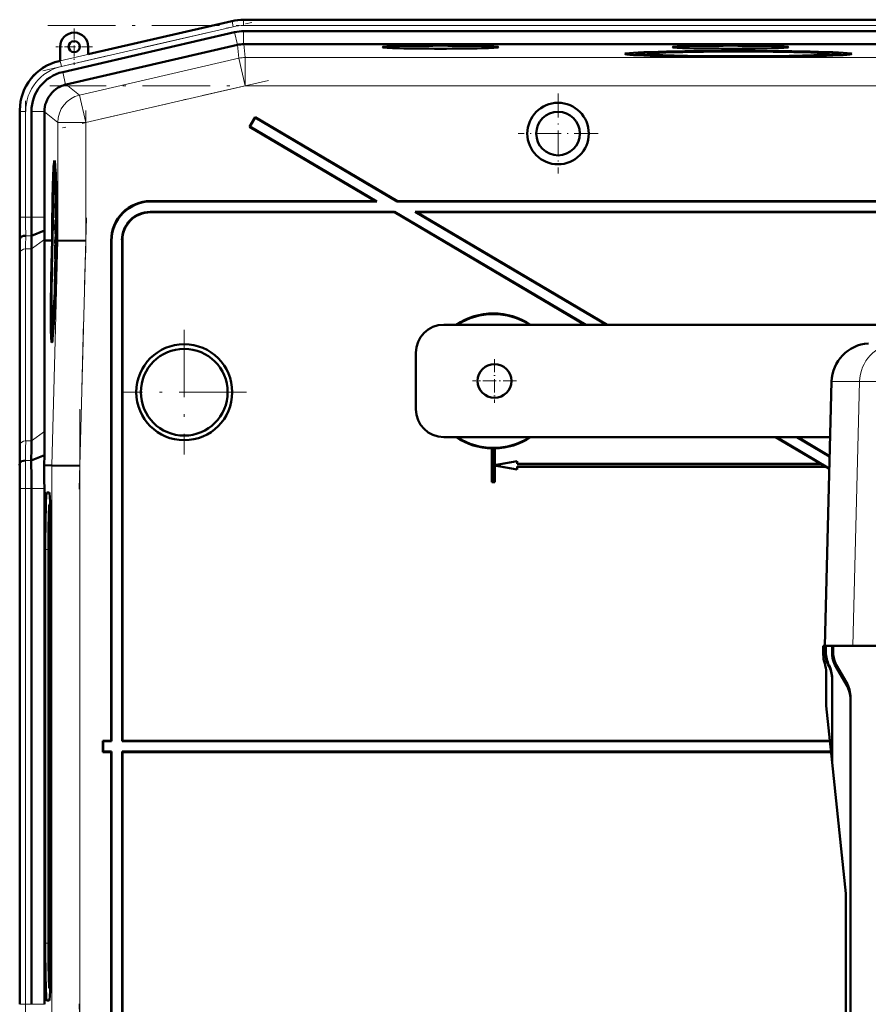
# Model space of a CAD drawing. Extents: x -1351 to 1763, y -1300 to 612.
# Tile 78 of 81: x 1260 to 1411, y 391 to 566. Entities that reach past the tile are written whole.
import ezdxf

# ---------------------------------------------------------------- set-up
doc = ezdxf.new("R2010")
doc.units = 0
doc.linetypes.add('DASHDOT', pattern=[18.5, 12, -3, 0.5, -3])

msp = doc.modelspace()

# ---------------------------------------------------------------- linework, layer by layer
at = {"color": 7, "lineweight": 50}
for p, q in [((1314.67, 565.83), (1299.68, 565.83)), ((1314.67, 565.83), (1627.47, 565.83)), ((1297.6, 565.59), (1272.03, 559.69)), ((1298.06, 563.58), (1267.49, 556.52)), ((1299.68, 563.76), (1647.74, 563.76)), ((1267.03, 561.03), (1267.03, 558.53)), ((1298.57, 561.34), (1268.09, 554.3)), ((1272.03, 559.69), (1272.03, 561.03)), ((1299.68, 561.46), (1299.69, 561.46)), ((1647.73, 561.46), (1299.69, 561.46)), ((1369.57, 559.74), (1369.51, 559.51)), ((1387.19, 559.21), (1387.19, 559.27)), ((1387.19, 559.27), (1387.19, 559.21)), ((1388.19, 559.27), (1388.19, 559.21)), ((1388.19, 559.21), (1388.19, 559.27)), ((1405.81, 559.74), (1405.87, 559.51)), ((1267.03, 558.53), (1266.83, 558.49)), ((1268.01, 554.28), (1268.09, 554.3)), ((1259.86, 549.72), (1259.86, 530.72)), ((1261.92, 549.52), (1261.92, 530.72)), ((1264.22, 549.43), (1264.22, 549.52)), ((1264.22, 549.43), (1264.22, 530.72)), ((1301.73, 548.51), (1300.71, 546.78)), ((1301.75, 548.41), (1300.81, 546.81)), ((1301.75, 548.41), (1301.73, 548.51)), ((1301.73, 548.51), (1327.04, 533.58)), ((1301.75, 548.41), (1327.02, 533.51)), ((1300.81, 546.81), (1300.71, 546.78)), ((1300.71, 546.78), (1323.11, 533.58)), ((1300.81, 546.81), (1323.36, 533.51)), ((1266.02, 539.01), (1266.21, 539.06)), ((1266.21, 533.13), (1266.19, 530.61)), ((1266.2, 531.25), (1266.22, 533.13)), ((1266.22, 533.13), (1266.21, 533.13)), ((1266.22, 533.13), (1266.27, 533.13)), ((1283.1, 533.58), (1323.11, 533.58)), ((1283.17, 533.51), (1323.36, 533.51)), ((1323.36, 533.51), (1323.11, 533.58)), ((1327.02, 533.51), (1327.04, 533.58)), ((1327.02, 533.51), (1472.78, 533.51)), ((1327.04, 533.58), (1472.71, 533.58)), ((1266.19, 530.61), (1266.32, 530.61)), ((1266.2, 530.67), (1266.26, 530.67)), ((1266.23, 531.55), (1266.28, 531.55)), ((1266.26, 531.16), (1266.26, 530.66)), ((1266.26, 530.66), (1266.32, 530.66)), ((1326.52, 531.65), (1283.04, 531.65)), ((1326.5, 531.58), (1283.1, 531.58)), ((1326.5, 531.58), (1326.52, 531.65)), ((1326.5, 531.58), (1360.41, 511.58)), ((1326.52, 531.65), (1360.55, 511.58)), ((1472.78, 531.65), (1330.18, 531.65)), ((1330.18, 531.65), (1364.21, 511.58)), ((1330.43, 531.58), (1330.18, 531.65)), ((1472.71, 531.58), (1330.43, 531.58)), ((1330.43, 531.58), (1364.35, 511.58)), ((1266.18, 528.97), (1266.22, 528.97)), ((1266.19, 528.24), (1266.18, 528.97)), ((1266.21, 530.22), (1266.32, 530.22)), ((1266.22, 529), (1266.22, 528.68)), ((1266.26, 528.94), (1266.24, 528.29)), ((1266.24, 527.8), (1266.27, 528.93)), ((1266.26, 530.02), (1266.33, 530.02)), ((1266.27, 528.93), (1266.34, 528.92)), ((1261.94, 527.41), (1264.23, 528.36)), ((1266.26, 527.52), (1266.15, 526.43)), ((1266.15, 526.02), (1266.26, 527.11)), ((1266.19, 528.24), (1266.24, 528.24)), ((1266.19, 527.75), (1266.19, 528.24)), ((1266.19, 527.75), (1266.35, 527.75)), ((1266.22, 528.68), (1266.23, 528.73)), ((1266.22, 528.68), (1266.26, 528.68)), ((1266.23, 528.81), (1266.26, 528.8)), ((1266.23, 528.73), (1266.23, 528.81)), ((1266.23, 528.73), (1266.26, 528.73)), ((1266.24, 528.29), (1266.24, 527.8)), ((1266.24, 527.8), (1266.35, 527.8)), ((1266.26, 527.52), (1266.35, 527.51)), ((1266.26, 527.11), (1266.26, 527.52)), ((1266.26, 527.11), (1266.35, 527.11)), ((1259.88, 526.58), (1259.91, 527.01)), ((1264.27, 526.57), (1264.27, 526.72)), ((1264.27, 492.58), (1264.27, 526.57)), ((1265.23, 526.56), (1264.27, 526.57)), ((1265.6, 526.56), (1265.23, 526.56)), ((1265.44, 526.54), (1265.44, 526.56)), ((1265.6, 526.56), (1265.44, 526.56)), ((1265.6, 526.54), (1265.44, 526.54)), ((1265.55, 524.59), (1265.6, 526.54)), ((1265.65, 526.54), (1265.59, 524.59)), ((1265.64, 524.59), (1265.69, 526.54)), ((1265.65, 526.56), (1265.65, 526.56)), ((1265.69, 526.56), (1265.65, 526.56)), ((1265.65, 526.56), (1265.69, 526.56)), ((1265.69, 526.54), (1265.65, 526.54)), ((1266.15, 526.43), (1266.15, 526.02)), ((1266.15, 526.02), (1266.34, 526.02)), ((1266.18, 525.77), (1266.34, 525.77)), ((1266.23, 525.58), (1266.22, 524.15)), ((1266.24, 525.58), (1266.23, 525.58)), ((1266.23, 523.75), (1266.24, 525.58)), ((1266.24, 525.58), (1266.33, 525.58)), ((1266.35, 526.54), (1266.31, 524.58)), ((1266.4, 526.56), (1266.35, 526.56)), ((1266.4, 526.55), (1266.35, 526.55)), ((1266.4, 526.54), (1266.35, 526.54)), ((1266.36, 525.1), (1266.4, 526.54)), ((1266.44, 526.54), (1266.41, 525.1)), ((1266.44, 526.56), (1266.52, 526.56)), ((1266.51, 526.55), (1266.44, 526.55)), ((1266.51, 526.54), (1266.44, 526.54)), ((1266.52, 526.56), (1266.52, 526.55)), ((1266.6, 526.54), (1266.52, 526.55)), ((1271.6, 526.48), (1266.6, 526.54)), ((1276.11, 526.58), (1276.11, 437.58)), ((1276.18, 526.51), (1276.18, 437.51)), ((1278.04, 437.51), (1278.04, 526.65)), ((1278.11, 437.58), (1278.11, 526.58)), ((1259.86, 523.65), (1259.86, 489.51)), ((1259.86, 523.65), (1259.86, 489.51)), ((1261.92, 525.06), (1261.92, 490.92)), ((1266.14, 524.5), (1266.19, 524.5)), ((1266.15, 523.8), (1266.14, 524.5)), ((1266.15, 523.8), (1266.17, 523.8)), ((1266.15, 523.3), (1266.15, 523.8)), ((1266.17, 523.85), (1266.17, 523.35)), ((1266.17, 523.35), (1266.23, 523.75)), ((1266.22, 524.15), (1266.19, 523.96)), ((1266.2, 524.64), (1266.22, 524.64)), ((1266.23, 523.75), (1266.28, 523.75)), ((1266.38, 524.08), (1266.34, 524.08)), ((1266.34, 524.08), (1266.38, 524.08)), ((1266.36, 525.1), (1266.41, 525.1)), ((1266.41, 525.1), (1266.36, 525.1)), ((1266.12, 522.76), (1266.1, 520.24)), ((1266.11, 520.88), (1266.13, 522.76)), ((1266.13, 522.76), (1266.12, 522.76)), ((1266.13, 522.76), (1266.26, 522.76)), ((1266.15, 523.3), (1266.27, 523.3)), ((1266.17, 523.35), (1266.27, 523.35)), ((1266.19, 522.71), (1266.25, 522.71)), ((1266.1, 520.29), (1266.18, 520.29)), ((1266.1, 520.24), (1266.17, 520.24)), ((1266.14, 521.18), (1266.19, 521.18)), ((1266.17, 520.79), (1266.17, 520.29)), ((1266.2, 521.07), (1266.21, 521.53)), ((1266.1, 518.43), (1266.08, 518.13)), ((1266.09, 519.7), (1266.09, 519.16)), ((1266.15, 519.7), (1266.09, 519.7)), ((1266.09, 519.16), (1266.13, 519.16)), ((1266.08, 518.13), (1266.07, 517.68)), ((1460.63, 511.58), (1335.31, 511.58)), ((1265.59, 510.21), (1265.79, 510.16)), ((1330.31, 496.58), (1330.31, 506.58)), ((1404.29, 501.46), (1403.06, 454.5)), ((1335.31, 491.58), (1404.03, 491.58)), ((1394.32, 491.58), (1402.38, 486.83)), ((1394.46, 491.58), (1403.88, 486.02)), ((1398.12, 491.58), (1403.94, 488.15)), ((1398.26, 491.58), (1403.94, 488.23)), ((1343.88, 489.59), (1343.86, 489.58)), ((1343.86, 489.58), (1343.86, 483.58)), ((1343.88, 489.59), (1343.88, 483.59)), ((1344.36, 489.58), (1344.34, 489.59)), ((1344.34, 486.59), (1344.34, 489.59)), ((1344.36, 486.61), (1344.36, 489.58)), ((1259.83, 486.58), (1259.87, 487.01)), ((1261.89, 487.41), (1264.24, 488.38)), ((1264.2, 486.58), (1264.24, 488.38)), ((1348.34, 487.31), (1344.34, 486.59)), ((1348.36, 487.33), (1344.36, 486.61)), ((1348.34, 487.31), (1348.36, 487.33)), ((1348.34, 486.81), (1348.34, 487.31)), ((1348.34, 486.81), (1348.36, 486.83)), ((1348.34, 486.81), (1402.44, 486.81)), ((1348.36, 486.83), (1348.36, 487.33)), ((1348.36, 486.83), (1402.38, 486.83)), ((1402.44, 486.81), (1402.38, 486.83)), ((1402.44, 486.81), (1403.23, 486.35)), ((1264.2, 486.58), (1265.55, 486.56)), ((1270.55, 486.49), (1265.55, 486.56)), ((1344.34, 486.59), (1344.36, 486.61)), ((1344.34, 483.59), (1344.34, 486.56)), ((1344.36, 486.54), (1344.34, 486.56)), ((1344.34, 486.56), (1348.34, 485.85)), ((1344.36, 483.58), (1344.36, 486.54)), ((1344.36, 486.54), (1348.36, 485.83)), ((1403.23, 486.35), (1348.34, 486.35)), ((1348.36, 486.33), (1348.34, 486.35)), ((1348.34, 485.85), (1348.34, 486.35)), ((1348.34, 485.85), (1348.36, 485.83)), ((1403.22, 486.33), (1348.36, 486.33)), ((1348.36, 485.83), (1348.36, 486.33)), ((1403.22, 486.33), (1403.23, 486.35)), ((1403.22, 486.33), (1403.88, 485.94)), ((1343.88, 483.59), (1343.86, 483.58)), ((1344.36, 483.58), (1343.86, 483.58)), ((1344.34, 483.59), (1343.88, 483.59)), ((1344.34, 483.59), (1344.36, 483.58)), ((1259.86, 482.44), (1259.86, 390.72)), ((1261.92, 482.43), (1261.92, 390.72)), ((1264.22, 390.72), (1264.22, 482.43)), ((1265.09, 481.76), (1264.65, 481.76)), ((1265.14, 479.58), (1265.26, 479.7)), ((1265.26, 479.59), (1265.15, 479.59)), ((1264.38, 471.58), (1264.38, 401.58)), ((1264.94, 471.58), (1264.94, 401.58)), ((1265.36, 401.58), (1265.36, 471.58)), ((1402.81, 454.5), (1402.81, 454.5)), ((1402.81, 452.89), (1402.81, 454.5)), ((1403.06, 454.5), (1402.81, 454.5)), ((1402.81, 452.89), (1402.81, 454.5)), ((1403.06, 454.5), (1402.81, 454.5)), ((1403.06, 454.5), (1403.06, 454.5)), ((1403.06, 454.5), (1403.06, 454.48)), ((1403.06, 454.48), (1403.16, 454.48)), ((1403.41, 454.5), (1403.16, 454.49)), ((1403.16, 454.49), (1403.28, 454.49)), ((1403.16, 453.31), (1403.16, 454.49)), ((1403.53, 454.5), (1403.28, 454.49)), ((1403.28, 453.29), (1403.28, 454.49)), ((1403.41, 454.5), (1403.53, 454.5)), ((1403.53, 454.5), (1403.53, 454.48)), ((1403.53, 454.48), (1404.36, 454.48)), ((1404.36, 454.48), (1404.57, 454.48)), ((1404.36, 453.32), (1404.36, 454.48)), ((1404.6, 454.48), (1404.36, 454.48)), ((1404.57, 453.32), (1404.57, 454.48)), ((1404.82, 454.48), (1404.57, 454.48)), ((1404.6, 454.48), (1404.82, 454.48)), ((1404.82, 454.48), (1404.82, 454.48)), ((1404.82, 454.48), (1408.06, 454.48)), ((1408.06, 454.48), (1431.68, 454.48)), ((1403.06, 451.33), (1403.06, 451.33)), ((1406.94, 447.53), (1405.03, 450.82)), ((1406.93, 447.95), (1405.25, 450.82)), ((1403.31, 449.77), (1403.31, 443.93)), ((1404.37, 448.74), (1404.37, 433.8)), ((1407.64, 445.31), (1407.64, 283.08)), ((1404.37, 433.7), (1403.31, 443.83)), ((1274.68, 437.51), (1274.61, 437.58)), ((1276.11, 437.58), (1274.61, 437.58)), ((1274.61, 435.58), (1274.61, 437.58)), ((1276.18, 437.51), (1274.68, 437.51)), ((1274.68, 435.65), (1274.68, 437.51)), ((1276.11, 437.58), (1276.18, 437.51)), ((1278.04, 437.51), (1278.11, 437.58)), ((1403.97, 437.51), (1278.04, 437.51)), ((1403.97, 437.58), (1278.11, 437.58)), ((1274.68, 435.65), (1274.61, 435.58)), ((1274.61, 435.58), (1276.11, 435.58)), ((1274.68, 435.65), (1276.18, 435.65)), ((1276.11, 435.58), (1276.18, 435.65)), ((1276.11, 346.57), (1276.11, 435.58)), ((1276.18, 346.64), (1276.18, 435.65)), ((1278.04, 435.65), (1278.04, 346.5)), ((1278.04, 435.65), (1404.17, 435.65)), ((1278.04, 435.65), (1278.11, 435.58)), ((1278.11, 435.58), (1278.11, 346.57)), ((1278.11, 435.58), (1404.17, 435.58)), ((1406.8, 410.43), (1404.37, 433.7)), ((1406.81, 410.32), (1406.81, 283.08)), ((1265.14, 393.57), (1265.26, 393.46)), ((1265.15, 393.57), (1265.26, 393.57)), ((1264.65, 391.39), (1265.09, 391.39))]:
    msp.add_line(p, q, dxfattribs=at)
at = {"color": 7, "lineweight": 18}
for p, q in [((1299.68, 565.79), (1299.68, 565.83)), ((1299.68, 564.79), (1299.68, 565.79)), ((1299.68, 565.79), (1647.74, 565.79)), ((1267.03, 558.5), (1297.61, 565.55)), ((1297.83, 564.58), (1267.26, 557.52)), ((1297.61, 565.55), (1297.6, 565.59)), ((1297.83, 564.58), (1297.61, 565.55)), ((1299.68, 564.79), (1647.74, 564.79)), ((1298.58, 561.34), (1298.06, 563.58)), ((1299.68, 561.46), (1299.68, 563.76)), ((1298.57, 561.34), (1298.84, 558.96)), ((1299.96, 559.09), (1299.69, 561.46)), ((1298.84, 558.96), (1270.47, 552.41)), ((1298.84, 558.96), (1299.96, 554.09)), ((1647.45, 559.09), (1299.96, 559.09)), ((1299.96, 559.09), (1299.96, 554.09)), ((1267.03, 558.53), (1267.03, 558.5)), ((1267.26, 557.52), (1267.03, 558.5)), ((1268.01, 554.28), (1267.49, 556.52)), ((1270.47, 552.41), (1268.09, 554.3)), ((1271.6, 547.54), (1299.96, 554.09)), ((1647.45, 554.09), (1299.96, 554.09)), ((1270.47, 552.41), (1271.6, 547.54)), ((1259.89, 549.52), (1259.86, 549.52)), ((1259.89, 530.72), (1259.89, 549.52)), ((1260.89, 549.52), (1259.89, 549.52)), ((1260.89, 549.52), (1260.89, 530.72)), ((1264.22, 549.52), (1261.92, 549.52)), ((1264.22, 549.43), (1266.6, 547.54)), ((1266.6, 547.54), (1271.6, 547.54)), ((1266.6, 547.54), (1266.6, 526.54)), ((1271.6, 526.48), (1271.6, 547.54)), ((1283.1, 533.58), (1283.17, 533.51)), ((1259.89, 530.72), (1259.86, 530.72)), ((1260.89, 530.72), (1259.89, 530.72)), ((1260.89, 530.72), (1261.92, 530.72)), ((1261.92, 530.72), (1264.22, 530.72)), ((1283.1, 531.58), (1283.04, 531.65)), ((1260.91, 527.41), (1261.94, 527.41)), ((1259.88, 526.58), (1259.83, 526.58)), ((1261.92, 525.06), (1264.27, 526.72)), ((1266.6, 526.54), (1265.55, 486.56)), ((1270.55, 486.49), (1271.6, 526.48)), ((1276.11, 526.58), (1276.18, 526.51)), ((1278.04, 526.65), (1278.11, 526.58)), ((1259.89, 490.24), (1259.89, 524.38)), ((1260.89, 525.06), (1260.89, 490.92)), ((1260.89, 525.06), (1261.92, 525.06)), ((1404.29, 501.46), (1409.25, 501.46)), ((1409.25, 501.46), (1408.06, 454.48)), ((1409.25, 501.46), (1431.97, 501.46)), ((1261.92, 490.92), (1264.27, 492.58)), ((1260.89, 490.92), (1261.92, 490.92)), ((1260.87, 487.41), (1261.89, 487.41)), ((1265.55, 486.56), (1265.55, 386.6)), ((1270.55, 386.66), (1270.55, 486.49)), ((1259.86, 482.43), (1259.89, 482.43)), ((1260.89, 482.43), (1259.89, 482.43)), ((1259.89, 390.72), (1259.89, 482.43)), ((1260.89, 482.43), (1261.92, 482.43)), ((1260.89, 482.43), (1260.89, 390.72)), ((1261.92, 482.43), (1264.22, 482.43)), ((1265.11, 481.73), (1264.65, 481.76)), ((1265.26, 479.69), (1265.15, 479.59)), ((1264.38, 471.58), (1264.94, 471.58)), ((1402.81, 452.89), (1402.81, 452.89)), ((1404.36, 453.32), (1404.57, 453.32)), ((1403.76, 450.94), (1403.82, 451.03)), ((1405.03, 450.82), (1405.25, 450.82)), ((1406.94, 447.53), (1406.93, 447.95)), ((1264.94, 401.58), (1264.38, 401.58)), ((1265.15, 393.57), (1265.26, 393.46)), ((1259.89, 390.72), (1259.86, 390.72)), ((1259.89, 390.72), (1260.89, 390.72)), ((1261.92, 390.72), (1260.89, 390.72)), ((1264.22, 390.72), (1261.92, 390.72)), ((1265.11, 391.42), (1264.65, 391.39))]:
    msp.add_line(p, q, dxfattribs=at)
at = {"color": 7, "linetype": 'DASHDOT', "lineweight": 18}
for p, q in [((1263.95, 556.76), (1301.14, 565.35)), ((1264.87, 564.79), (1682.54, 564.79)), ((1682.2, 554.09), (1265.21, 554.09)), ((1304.08, 555.04), (1267.48, 546.59)), ((1260.89, 528.84), (1260.89, 551.4)), ((1271.6, 549.65), (1271.6, 524.37)), ((1271.7, 530.56), (1270.44, 482.34)), ((1289.11, 510.67), (1289.11, 488.48)), ((1300.21, 499.58), (1278.01, 499.58)), ((1270.55, 496.55), (1270.55, 376.6)), ((1260.89, 381.55), (1260.89, 491.61)), ((1270.44, 390.81), (1271.7, 342.59))]:
    msp.add_line(p, q, dxfattribs=at)
at = {"color": 7, "linetype": 'DASHDOT', "lineweight": 18, "ltscale": 0.1625}
for p, q in [((1269.53, 564.28), (1269.53, 557.78)), ((1272.78, 561.03), (1266.28, 561.03))]:
    msp.add_line(p, q, dxfattribs=at)
at = {"color": 7, "linetype": 'DASHDOT', "lineweight": 18, "ltscale": 0.355368}
msp.add_line((1355.62, 552.68), (1355.62, 538.47), dxfattribs=at)
at = {"color": 7, "linetype": 'DASHDOT', "lineweight": 18, "ltscale": 0.355365}
msp.add_line((1362.73, 545.58), (1348.51, 545.58), dxfattribs=at)
at = {"color": 7, "linetype": 'DASHDOT', "lineweight": 18, "ltscale": 0.195001}
for p, q in [((1344.31, 505.48), (1344.31, 497.68)), ((1348.21, 501.58), (1340.41, 501.58))]:
    msp.add_line(p, q, dxfattribs=at)
at = {"color": 7, "lineweight": 50}
for points in [[(1266.27, 533.06), (1266.25, 532.54), (1266.23, 532.01)], [(1266.23, 531.55), (1266.27, 532.51), (1266.27, 532.57), (1266.28, 532.59)], [(1266.28, 532.59), (1266.28, 532.47), (1266.29, 531.89)], [(1266.26, 530.66), (1266.29, 531.17), (1266.3, 531.9)], [(1266.29, 531.89), (1266.27, 531.22), (1266.27, 531.17), (1266.26, 531.16)], [(1266.21, 530.22), (1266.2, 530.17), (1266.19, 530.01), (1266.17, 528.95)], [(1266.17, 528.95), (1266.18, 527.89), (1266.19, 527.75)], [(1266.18, 528.97), (1266.2, 529.66), (1266.2, 529.71), (1266.21, 529.73)], [(1266.23, 529.5), (1266.22, 530.11), (1266.22, 530.2), (1266.21, 530.22)], [(1266.21, 529.73), (1266.21, 529.71), (1266.22, 529.48), (1266.22, 529)], [(1266.26, 530.02), (1266.24, 529.68), (1266.23, 529.5)], [(1266.23, 528.81), (1266.24, 529.46), (1266.25, 529.53)], [(1266.25, 529.53), (1266.25, 529.51), (1266.26, 529.08), (1266.26, 528.94)], [(1266.27, 528.93), (1266.27, 529.9), (1266.26, 530.02)], [(1266.18, 525.77), (1266.16, 525.66), (1266.15, 525.48)], [(1266.2, 524.64), (1266.19, 525.68), (1266.19, 525.75), (1266.18, 525.77)], [(1266.13, 524.5), (1266.14, 523.44), (1266.15, 523.3)], [(1266.14, 524.5), (1266.16, 525.17), (1266.17, 525.28)], [(1266.17, 525.28), (1266.18, 525.17), (1266.19, 524.51)], [(1266.19, 522.71), (1266.17, 522.53), (1266.14, 521.64)], [(1266.14, 521.18), (1266.18, 522.14), (1266.18, 522.2), (1266.19, 522.22)], [(1266.21, 521.53), (1266.21, 522.49), (1266.2, 522.67), (1266.19, 522.71)], [(1266.19, 522.22), (1266.19, 522.1), (1266.2, 521.52)], [(1266.2, 521.52), (1266.18, 520.85), (1266.18, 520.8), (1266.17, 520.79)]]:
    msp.add_lwpolyline(points, dxfattribs=at)
for centre, radius in [((1269.53, 561.03), 1), ((1355.62, 545.58), 5.47), ((1355.62, 545.58), 3.88), ((1289.11, 499.58), 8.54), ((1289.11, 499.58), 7.72), ((1344.31, 501.58), 3)]:
    msp.add_circle(centre, radius, dxfattribs=at)
for centre, radius, start, end in [((1299.68, 556.58), 9.25, 90.0004, 102.9992), ((1299.68, 556.58), 9.25, 90.0004, 102.9993), ((1269.53, 561.03), 2.5, 0, 180), ((1299.68, 556.58), 7.19, 90.0004, 102.9993), ((1268.85, 549.72), 8.99, 102.9916, 180.0084), ((1269.1, 549.52), 7.18, 102.9916, 180.0083), ((1269.22, 549.43), 5, 104.049, 114.5678), ((1269.22, 549.43), 5, 160.173, 178.9467), ((1283.1, 526.58), 6.99, 89.9842, 180.0158), ((1283.17, 526.51), 6.99, 89.9842, 180.0158), ((912.27, 530.63), 347.59, 359.3315, 0.0143), ((1617.19, 530.64), 357.33, 179.9869, 180.6511), ((1546.32, 530.65), 284.4, 179.9866, 180.6543), ((1464.59, 530.67), 200.36, 179.9856, 180.6608), ((1266.07, 530.66), 0.129, 339.7839, 3.1342), ((1207.98, 533.53), 58.27, 357.7578, 358.5115), ((1244.29, 531.97), 21.94, 356.5981, 358.9187), ((1283.03, 526.65), 5, 89.9843, 180.0157), ((1283.1, 526.58), 5, 89.9843, 180.0157), ((1431.21, 524.86), 169.29, 179.1397, 179.9326), ((1380.06, 529.73), 115.84, 180.6772, 181.4875), ((1052.64, 523.4), 207.22, 0.0687, 0.8785), ((1472.51, 523.4), 212.65, 179.1437, 179.9328), ((1296.7, 524.36), 30.57, 177.907, 179.7397), ((1248.23, 524.56), 17.96, 357.714, 359.8172), ((1232.83, 524.92), 33.37, 358.353, 359.5324), ((1265.97, 520.29), 0.129, 339.7839, 3.1342), ((1207.89, 523.16), 58.27, 357.7578, 358.5115), ((1244.2, 521.6), 21.94, 356.5981, 358.9187), ((1265.76, 520.38), 0.422, 347.665, 356.3447), ((1344.11, 501.58), 12, 56.4427, 123.5573), ((1344.11, 501.58), 11.9, 57.2111, 122.7889), ((1335.31, 506.58), 5, 90, 180), ((1265.65, 510.27), 0.0799, 184.9657, 228.6663), ((1411.29, 501.28), 7, 93.8317, 178.5), ((1335.31, 496.58), 5, 180, 270), ((962.97, 492.94), 301.3, 359.133, 359.9322), ((1011.41, 491.22), 250.51, 359.1277, 359.9315), ((1344.11, 501.58), 12, 236.4427, 268.8063), ((1344.11, 501.58), 11.9, 237.2111, 302.7889), ((1344.11, 501.58), 12, 271.1938, 303.5573), ((1052.5, 489.76), 207.36, 359.1212, 359.9305), ((1344.11, 501.58), 11.99, 268.8884, 271.1116), ((841.85, 482.54), 420.07, 359.9858, 0.6638), ((912.78, 482.52), 347.08, 359.9853, 0.6691), ((738.3, 482.47), 525.92, 359.9957, 0.4468), ((1407.81, 452.89), 5, 180.0005, 198.1559), ((1407.81, 452.89), 5, 180, 198.1949), ((1408.17, 453.31), 5, 180.0006, 208.2905), ((1408.27, 453.29), 4.99, 180.0131, 206.9155), ((1409.34, 453.32), 4.98, 180.007, 210.1116), ((1409.51, 453.32), 4.94, 180.0261, 210.4099), ((1399.3, 448.54), 5.07, 0.0076, 28.2918), ((1399.31, 448.74), 5.06, 359.9779, 26.8732), ((1402.41, 445.32), 5.23, 359.922, 30.2741), ((1402.38, 444.89), 5.26, 359.9971, 30.0722), ((1404.31, 443.93), 1, 180, 185.9645), ((1405.37, 433.8), 1, 180, 185.9645), ((1405.81, 410.32), 1, 0, 5.9645)]:
    msp.add_arc(centre, radius, start, end, dxfattribs=at)
at = {"color": 7, "lineweight": 18}
for centre, radius, start, end in [((1299.68, 556.58), 9.21, 90.0004, 102.9992), ((1299.68, 556.58), 8.21, 90.0004, 102.9993), ((1299.96, 554.09), 5, 90, 103), ((1269.11, 549.52), 9.21, 102.9945, 180.0054), ((1269.11, 549.52), 8.21, 102.9937, 180.0062), ((1580.72, 530.65), 320.83, 179.987, 180.6502), ((1546.52, 530.65), 285.63, 179.9869, 180.6516), ((1430.88, 524.86), 169.99, 179.143, 179.9328), ((1450.81, 524.16), 190.91, 179.1449, 179.9328), ((1010.98, 491.22), 249.92, 359.1254, 359.9311), ((1030.8, 490.51), 229.1, 359.1224, 359.9306), ((876.29, 482.53), 383.61, 359.9854, 0.6681), ((842.09, 482.54), 418.8, 359.9856, 0.6657), ((1403.04, 452.28), 1.03, 76.3375, 82.8874)]:
    msp.add_arc(centre, radius, start, end, dxfattribs=at)
at = {"color": 7, "lineweight": 50}
for centre, major_axis, ratio, start_param, end_param in [((1299.69, 556.47), (4.97, 0.57), 0.999653, 1.459955, 1.684204), ((1334.7, 560.94), (10.3, 0), 0.026177, 6.280893, 9.427071), ((1334.7, 560.94), (10.3, 0), 0.026177, 3.143885, 4.712389), ((1334.7, 560.94), (10.3, 0), 0.026177, 4.712389, 6.280893), ((1386.3, 560.94), (10.3, 0), 0.026177, 6.280893, 9.427071), ((1386.3, 560.94), (10.3, 0), 0.026177, 3.143885, 4.712389), ((1386.3, 560.94), (10.3, 0), 0.026177, 4.712389, 6.280893), ((1387.69, 559.74), (20.18, 0), 0.026177, 1.570796, 3.143867), ((1387.69, 559.74), (20.18, 0), 0.026177, 3.143867, 4.687608), ((1387.69, 559.74), (18.12, 0), 0.026177, 3.134523, 4.68479), ((1387.69, 559.74), (18.12, 0), 0.026177, 1.570796, 3.134523), ((1387.69, 559.74), (16.2, 0), 0.026177, 6.280893, 9.427071), ((1387.69, 559.74), (16.2, 0), 0.026177, 3.143885, 4.712389), ((1387.69, 559.74), (20.18, 0), 0.026177, 6.280911, 7.853982), ((1387.69, 559.74), (18.12, 0), 0.026177, 0.00707, 1.570796), ((1387.69, 559.74), (16.2, 0), 0.026177, 4.712389, 6.280893), ((1387.69, 559.74), (20.18, 0), 0.026177, 4.73717, 6.280911), ((1387.69, 559.74), (18.12, 0), 0.026177, 4.739988, 6.290255), ((1269.22, 549.43), (-3.11, -3.91), 0.999441, 4.242071, 5.038518), ((1266.02, 524.6), (0, 16.16), 0.026176, 6.280689, 7.732162), ((1266.02, 524.6), (0, 16.16), 0.026176, 4.834209, 6.280689), ((1266.02, 524.55), (0, -14.46), 0.026176, 3.147415, 4.572965), ((1266.02, 524.55), (0, -14.46), 0.026176, 1.710221, 3.147415), ((1266.02, 524.6), (0, 12.78), 0.026176, 6.280849, 7.699465), ((1266.02, 524.6), (0, 12.78), 0.026176, 4.866869, 6.280849), ((1266.49, 524.59), (0.09, 10.11), 0.026177, 0.957953, 0.980266), ((1260.91, 526.99), (1, 0), 0.414156, 1.573635, 3.109527), ((1266.49, 524.59), (0.09, 10.11), 0.026177, 1.252956, 1.277212), ((1266.01, 524.59), (-0.14, -16.16), 0.026177, 4.590041, 4.591123), ((1266.01, 524.59), (0.13, 14.45), 0.026177, 1.434302, 1.435128), ((1266.01, 524.59), (-0.11, -12.78), 0.026177, 4.557384, 4.557868), ((1266.01, 524.59), (0.11, 12.78), 0.026177, 1.416276, 1.417167), ((1266.49, 524.59), (0.09, 10.11), 0.026177, 1.428804, 1.45344), ((1266.01, 524.59), (-0.11, -12.78), 0.026177, 1.724883, 1.726259), ((1266.01, 524.59), (0.13, 14.45), 0.026177, 4.848514, 4.849727), ((1266.01, 524.59), (-0.14, -16.16), 0.026177, 1.692519, 1.693602), ((1265.97, 524.56), (-0.42, -16.16), 0.026173, 4.711319, 6.286309), ((1265.97, 524.65), (0.38, 14.44), 0.026173, 1.576165, 3.056709), ((1265.97, 524.57), (-0.33, -12.78), 0.026173, 4.711319, 6.283871), ((1265.97, 524.56), (-0.42, -16.16), 0.026173, 0.003123, 1.541551), ((1265.97, 524.65), (0.38, 14.44), 0.026173, 3.134882, 4.673197), ((1265.97, 524.57), (-0.33, -12.78), 0.026173, 0.002779, 1.572781), ((1266.49, 524.59), (0.09, 10.11), 0.026177, 1.698341, 1.75274), ((1260.87, 486.99), (1, 0), 0.414255, 1.573643, 3.109526), ((1264.65, 471.58), (0, 10.19), 0.026177, 0, 1.570796), ((1265.09, 471.58), (0, 10.19), 0.026177, 4.712389, 6.281573), ((1265.15, 471.58), (0, 8.01), 0.026177, 0.026189, 1.570796), ((1265.15, 471.58), (0, 8.01), 0.026177, 0, 0.026189), ((1398.31, 449.77), (0, -5), 0.999391, 1.570793, 1.887847), ((1264.65, 401.58), (0, 10.19), 0.026177, 1.570796, 3.141593), ((1265.15, 401.58), (0, 8.01), 0.026177, 1.570796, 3.115404), ((1265.09, 401.58), (0, 10.19), 0.026177, 3.143205, 4.712389), ((1265.15, 401.58), (0, 8.01), 0.026177, 3.115404, 3.141593)]:
    msp.add_ellipse(centre, major_axis=major_axis, ratio=ratio, start_param=start_param, end_param=end_param, dxfattribs=at)
at = {"color": 7, "lineweight": 18}
for centre, major_axis, ratio, start_param, end_param in [((1271.6, 547.54), (3.11, 3.91), 0.999441, 0.899117, 2.242476), ((1260.89, 524.36), (1, 0), 0.707107, 1.570796, 3.106686), ((1416.06, 501.28), (0, -7), 0.972225, 3.208469, 4.686209), ((1260.89, 490.21), (1, 0), 0.707107, 1.570796, 3.106686)]:
    msp.add_ellipse(centre, major_axis=major_axis, ratio=ratio, start_param=start_param, end_param=end_param, dxfattribs=at)

doc.saveas('drawing.dxf')
